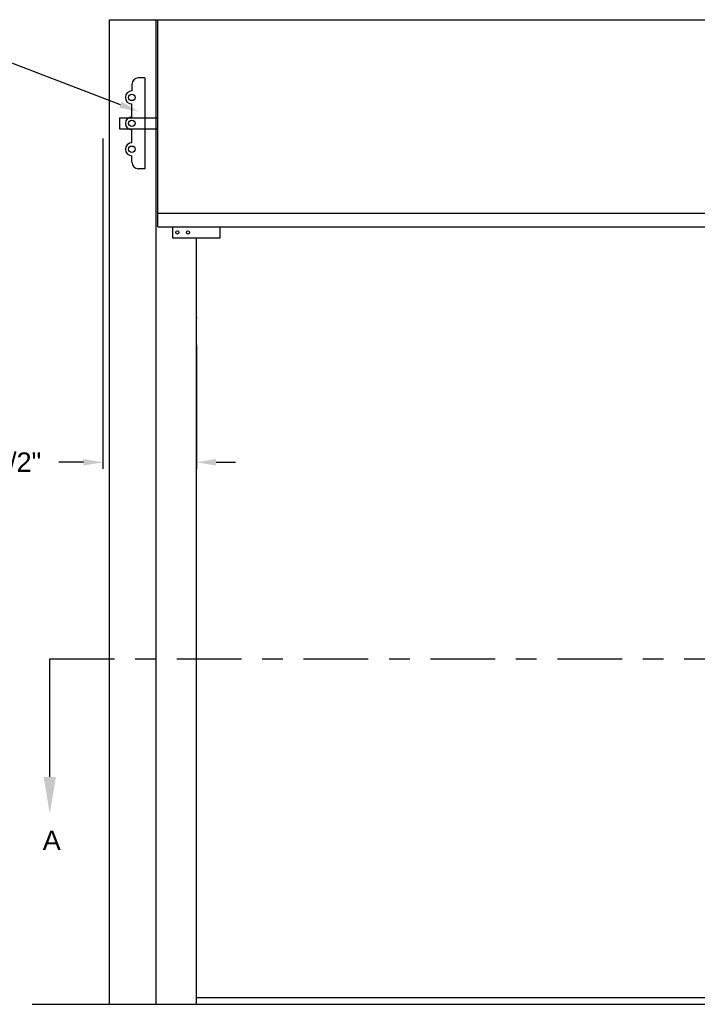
# Model space of a CAD drawing. Header units: inches. Extents: x 169.6 to 213.8, y 195 to 266.5.
# Tile 22 of 58: x 200.8 to 204.1, y 200.7 to 205.4. Entities that reach past the tile are written whole.
import ezdxf
from ezdxf import colors
from ezdxf.entities.mleader import LeaderData, LeaderLine
from ezdxf.math import Vec2, Vec3

# ---------------------------------------------------------------- set-up
doc = ezdxf.new("R2010")
doc.units = ezdxf.units.IN
doc.header["$LTSCALE"] = 0.25
doc.header["$MEASUREMENT"] = 0
doc.linetypes.add('CENTER', pattern=[2, 1.25, -0.25, 0.25, -0.25])
for name, color, linetype in [('ANNOTATIONS', 1, 'Continuous'), ('RHX RH F.O.H.', 7, 'Continuous'), ('SECTION CUTS', 6, 'CENTER')]:
    doc.layers.add(name, color=color, linetype=linetype)
doc.styles.add('ARIAL', font='arial.ttf', dxfattribs={"height": 0.09375})
doc.styles.get("Standard").update_dxf_attribs({"font": 'romans.shx'})
doc.dimstyles.new('STANDARD$0', dxfattribs={"dimtxt": 0.09375, "dimasz": 0.09375, "dimexe": 0.03125, "dimexo": 0.046875, "dimgap": 0.09, "dimtad": 0, "dimtih": 1, "dimtoh": 1, "dimdec": 4, "dimzin": 0, "dimdsep": 46, "dimtxsty": 'ARIAL', "dimcen": 0.09, "dimadec": 0, "dimazin": 0, "dimtfac": 1, "dimtdec": 4, "dimtofl": 0, "dimtmove": 0, "dimatfit": 1, "dimfxl": 1, "dimtolj": 1, "dimtzin": 0, "dimarcsym": 0})

# ---------------------------------------------------------------- blocks, each defined once
blk = doc.blocks.new('*D10')
at = {"layer": 'ANNOTATIONS', "color": 0, "lineweight": -2, "transparency": 16777216}
for p, q in [((201.2357, 204.837), (201.2357, 203.2433)), ((201.6881, 203.8411), (201.6881, 203.2433)), ((201.142, 203.2746), (201.0224, 203.2746)), ((201.7819, 203.2746), (201.8756, 203.2746))]:
    blk.add_line(p, q, dxfattribs=at)
at = {"layer": 'ANNOTATIONS', "color": 0, "transparency": 16777216}
for points in [[(201.142, 203.2902), (201.142, 203.259), (201.2357, 203.2746)], [(201.7819, 203.2902), (201.7819, 203.259), (201.6881, 203.2746)]]:
    blk.add_solid(points, dxfattribs=at)
at = {"layer": 'defpoints', "color": 0, "transparency": 16777216}
for p in [(201.2357, 204.8838), (201.6881, 203.888), (201.2357, 203.2746)]:
    blk.add_point(p, dxfattribs=at)
at = {"layer": 'ANNOTATIONS', "color": 0, "transparency": 16777216, "insert": (200.7693, 203.2746), "char_height": 0.09375, "attachment_point": 5, "style": 'ARIAL'}
blk.add_mtext('\\A1;5 1/2"', dxfattribs=at)

msp = doc.modelspace()

# ---------------------------------------------------------------- linework, layer by layer
at = {"layer": 'RHX RH F.O.H.', "linetype": 'Continuous'}
for p, q in [((201.26806, 200.65979), (201.26806, 205.40979)), ((201.26806, 205.40979), (207.1082, 205.40979)), ((201.49275, 200.65979), (201.49275, 205.40979)), ((201.50063, 204.40979), (201.50063, 205.40979)), ((201.43813, 205.12854), (201.40688, 205.12854)), ((201.43813, 205.12854), (201.43813, 204.69104)), ((201.37563, 205.09729), (201.37563, 205.06604)), ((201.37563, 204.94104), (201.37563, 205.00354)), ((201.37563, 204.81604), (201.37563, 204.87854)), ((201.37563, 204.72229), (201.37563, 204.75354)), ((201.43813, 204.69104), (201.40688, 204.69104)), ((206.87563, 204.4756), (201.50063, 204.4756)), ((201.50063, 204.40979), (206.87563, 204.40979)), ((201.57127, 204.40979), (201.57127, 204.35737)), ((201.80207, 204.35737), (201.80207, 204.40979)), ((201.57127, 204.35737), (201.80207, 204.35737)), ((201.68813, 200.65979), (201.68813, 204.35737))]:
    msp.add_line(p, q, dxfattribs=at)
at = {"layer": 'RHX RH F.O.H.'}
for p, q in [((201.31543, 204.93574), (201.50063, 204.93574)), ((201.31543, 204.93574), (201.31543, 204.88384)), ((201.31543, 204.88384), (201.50063, 204.88384)), ((206.68813, 200.69104), (201.68813, 200.69104)), ((200.89514, 200.65979), (207.64729, 200.65979))]:
    msp.add_line(p, q, dxfattribs=at)
for centre in [(201.37563, 205.03479), (201.37563, 204.90979), (201.37563, 204.78479)]:
    msp.add_circle(centre, 0.01562, dxfattribs=at)
at = {"layer": 'RHX RH F.O.H.', "linetype": 'Continuous'}
for centre in [(201.59532, 204.38358), (201.6465, 204.38358)]:
    msp.add_circle(centre, 0.00781, dxfattribs=at)
for centre, start, end in [((201.40688, 205.09729), 90, 180), ((201.37563, 205.03479), 90, 270), ((201.37563, 204.90979), 90, 270), ((201.37563, 204.78479), 90, 270), ((201.40688, 204.72229), 180, 270)]:
    msp.add_arc(centre, 0.03125, start, end, dxfattribs=at)
at = {"layer": 'RHX RH F.O.H.', "linetype": 'ByBlock'}
msp.add_point((201.68813, 203.97229), dxfattribs=at)
at = {"layer": 'SECTION CUTS'}
msp.add_line((200.97956, 202.32639), (207.49552, 202.32639), dxfattribs=at)

# ---------------------------------------------------------------- texts
at = {"layer": 'SECTION CUTS', "style": 'ARIAL'}
msp.add_text('A', height=0.09375, dxfattribs=at).set_placement((200.94509, 201.40396))

# ---------------------------------------------------------------- dimensions: what is measured, and where the dimension line sits
at = {"layer": 'ANNOTATIONS'}
dim = msp.add_linear_dim(base=(201.2357, 203.27459), p1=(201.68813, 203.88797), p2=(201.2357, 204.88384), angle=180, text='5 1/2"', dimstyle='STANDARD$0', dxfattribs=at)
dim.commit()
dim.dimension.update_dxf_attribs({"geometry": '*D10', "text_midpoint": (200.76927, 203.27459), "dimtype": 160})

# ---------------------------------------------------------------- leaders
ml = msp.add_multileader_mtext('Standard', dxfattribs=at)
ml.set_content('CHARGE WHEEL', color=256, style='ARIAL')
ml.set_leader_properties()
ml.build(insert=Vec2(0, 0))
ml.multileader.update_dxf_attribs({"dogleg_length": 0.36, "arrow_head_size": 0.09375})
ctx = ml.context
ctx.base_point, ctx.char_height, ctx.arrow_head_size, ctx.landing_gap_size, ctx.plane_origin = Vec3(199.45879, 205.20286), 0.09375, 0.09375, 0.09, Vec3(201.75292, 204.66636)
ctx.text_align_type = 2
notes = []
notes.append((ctx, [(0, (1, 1, 0), (200.78801, 205.20286), (-1, 0), 0.09796, [(0, [(201.40803, 204.96645)], 0, [])])]))
ctx.mtext.insert, ctx.mtext.alignment, ctx.mtext.flow_direction = Vec3(200.60006, 205.25054), 3, 5
at = {"layer": 'SECTION CUTS'}
ml = msp.add_multileader_mtext('Standard', dxfattribs=at)
ml.set_content('', color=256)
ml.set_leader_properties()
ml.build(insert=Vec2(0, 0))
ml.multileader.update_dxf_attribs({"dogleg_length": 0, "arrow_head_size": 0.18})
ctx = ml.context
ctx.base_point, ctx.char_height, ctx.arrow_head_size, ctx.landing_gap_size, ctx.plane_origin = Vec3(200.97956, 202.32639), 0.18, 0.18, 0, Vec3(200.97956, 201.57687)
notes.append((ctx, [(0, (1, 1, 0), (200.97956, 202.32639), (1, 0), 0, [(0, [(200.97956, 201.57687)], 0, [])])]))
ctx.mtext.insert, ctx.mtext.flow_direction = Vec3(200.97956, 202.41639), 5
for ctx, leaders in notes:
    for number, flags, end, landing, length, lines in leaders:
        leader = LeaderData()
        leader.index, (leader.has_last_leader_line, leader.has_dogleg_vector, leader.attachment_direction) = number, flags
        leader.last_leader_point, leader.dogleg_vector, leader.dogleg_length = Vec3(end), Vec3(landing), length
        for number, points, colour, breaks in lines:
            line = LeaderLine()
            line.index, line.vertices, line.color, line.breaks = number, Vec3.list(points), colors.encode_raw_color(colour), breaks
            leader.lines.append(line)
        ctx.leaders.append(leader)

doc.saveas('drawing.dxf')
